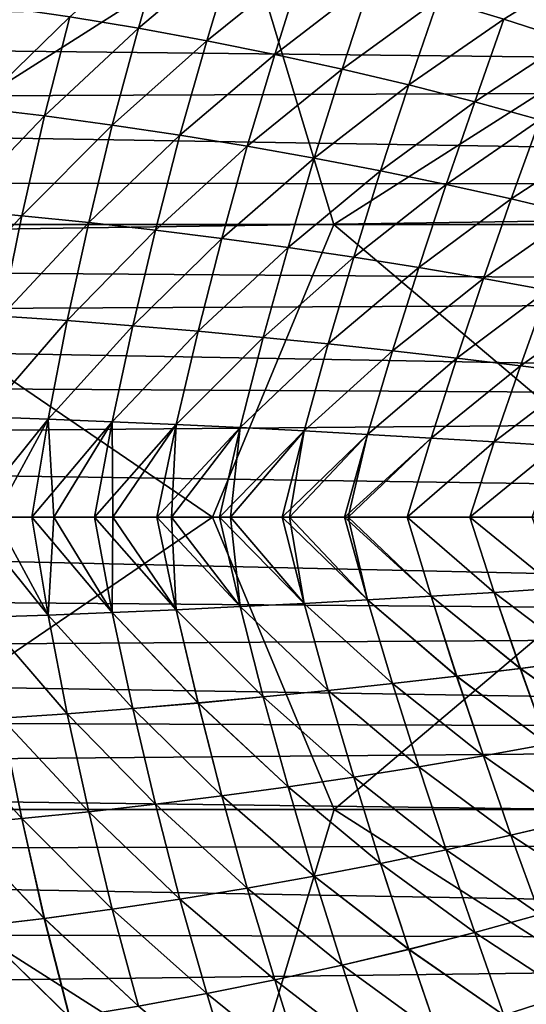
# Model space of a CAD drawing. Header units: metres. Extents: x -24 to 127, y -24 to 24.
# Tile 123 of 151: x 62.18 to 68.44, y -6.03 to 6.16. Entities that reach past the tile are written whole.
import ezdxf

# ---------------------------------------------------------------- set-up
doc = ezdxf.new("R2010")
doc.units = ezdxf.units.M
doc.layers.add('solid_12_381_051_XXX', color=7, linetype='CONTINUOUS')

msp = doc.modelspace()

# ---------------------------------------------------------------- linework, layer by layer
at = {"layer": 'solid_12_381_051_XXX'}
for points in [[(59.253815, 3.619829, 116.529961), (64.962837, 7.255803, 116.377068), (58.163479, 7.255854, 116.419991)], [(59.253815, 3.619829, 116.529961), (66.061768, 3.619801, 116.492737), (64.962837, 7.255803, 116.377068)], [(62.794643, 6.191848, 145.764099), (63.644958, 6.051529, 145.738327), (63.989063, 7.245927, 145.702835)], [(63.989094, 7.245915, 141.469482), (63.644985, 6.05152, 141.43399), (62.79467, 6.191839, 141.408218)], [(63.644958, 6.051529, 145.738327), (64.840881, 7.061813, 145.677551), (63.989063, 7.245927, 145.702835)], [(63.989094, 7.245915, 141.469482), (64.840912, 7.061801, 141.494766), (63.644985, 6.05152, 141.43399)], [(66.061768, 3.619801, 116.492737), (71.753662, 7.255712, 116.327606), (64.962837, 7.255803, 116.377068)], [(66.061768, 3.619801, 116.492737), (72.857903, 3.619752, 116.442497), (71.753662, 7.255712, 116.327606)], [(99.190849, 6.554271, 97.287514), (36.185429, 6.052796, 97.147064), (35.71257, 7.005532, 97.420563)], [(63.644958, 6.051529, 145.738327), (64.490967, 5.896542, 145.71199), (64.840881, 7.061813, 145.677551)], [(64.840912, 7.061801, 141.494766), (64.49099, 5.896533, 141.460327), (63.644985, 6.05152, 141.43399)], [(64.490967, 5.896542, 145.71199), (65.685806, 6.861034, 145.651779), (64.840881, 7.061813, 145.677551)], [(64.840912, 7.061801, 141.494766), (65.685837, 6.861022, 141.520538), (64.49099, 5.896533, 141.460327)], [(64.490967, 5.896542, 145.71199), (65.331268, 5.727373, 145.685135), (65.685806, 6.861034, 145.651779)], [(65.685837, 6.861022, 141.520538), (65.331291, 5.727364, 141.487183), (64.49099, 5.896533, 141.460327)], [(65.331268, 5.727373, 145.685135), (66.522278, 6.644155, 145.62558), (65.685806, 6.861034, 145.651779)], [(65.685837, 6.861022, 141.520538), (66.522308, 6.644143, 141.546738), (65.331291, 5.727364, 141.487183)], [(68.163628, 6.164357, 145.572144), (68.965385, 5.902567, 145.545013), (69.336136, 6.887405, 145.512939)], [(69.336159, 6.887391, 141.659378), (68.965401, 5.902555, 141.627304), (68.163651, 6.164345, 141.600174)], [(65.331268, 5.727373, 145.685135), (66.164459, 5.544509, 145.657822), (66.522278, 6.644155, 145.62558)], [(66.522308, 6.644143, 141.546738), (66.164482, 5.5445, 141.514496), (65.331291, 5.727364, 141.487183)], [(66.164459, 5.544509, 145.657822), (67.34874, 6.411741, 145.599014), (66.522278, 6.644155, 145.62558)], [(66.522308, 6.644143, 141.546738), (67.348763, 6.411729, 141.573303), (66.164482, 5.5445, 141.514496)], [(98.588036, 5.368226, 96.979462), (36.185429, 6.052796, 97.147064), (99.190849, 6.554271, 97.287514)], [(66.164459, 5.544509, 145.657822), (66.989143, 5.348438, 145.630112), (67.34874, 6.411741, 145.599014)], [(67.348763, 6.411729, 141.573303), (66.989166, 5.348429, 141.542206), (66.164482, 5.5445, 141.514496)], [(66.989143, 5.348438, 145.630112), (68.163628, 6.164357, 145.572144), (67.34874, 6.411741, 145.599014)], [(67.348763, 6.411729, 141.573303), (68.163651, 6.164345, 141.600174), (66.989166, 5.348429, 141.542206)], [(61.63924, 5.065737, 145.820892), (62.794643, 6.191848, 145.764099), (61.941418, 6.317014, 145.78923)], [(61.941444, 6.317005, 141.383087), (62.79467, 6.191839, 141.408218), (61.639271, 5.06573, 141.351425)], [(61.63924, 5.065737, 145.820892), (62.481434, 4.965148, 145.795105), (62.794643, 6.191848, 145.764099)], [(62.79467, 6.191839, 141.408218), (62.481461, 4.96514, 141.377213), (61.639271, 5.06573, 141.351425)], [(62.481434, 4.965148, 145.795105), (63.644958, 6.051529, 145.738327), (62.794643, 6.191848, 145.764099)], [(62.79467, 6.191839, 141.408218), (63.644985, 6.05152, 141.43399), (62.481461, 4.96514, 141.377213)], [(66.989143, 5.348438, 145.630112), (67.803925, 5.139647, 145.602051), (68.163628, 6.164357, 145.572144)], [(68.163651, 6.164345, 141.600174), (67.803947, 5.139637, 141.570267), (66.989166, 5.348429, 141.542206)], [(67.803925, 5.139647, 145.602051), (68.965385, 5.902567, 145.545013), (68.163628, 6.164357, 145.572144)], [(68.163651, 6.164345, 141.600174), (68.965401, 5.902555, 141.627304), (67.803947, 5.139637, 141.570267)], [(98.588036, 5.368226, 96.979462), (36.576641, 5.111084, 96.922775), (36.185429, 6.052796, 97.147064)], [(62.481434, 4.965148, 145.795105), (63.321503, 4.852202, 145.768677), (63.644958, 6.051529, 145.738327)], [(63.644985, 6.05152, 141.43399), (63.321529, 4.852195, 141.403641), (62.481461, 4.96514, 141.377213)], [(63.321503, 4.852202, 145.768677), (64.490967, 5.896542, 145.71199), (63.644958, 6.051529, 145.738327)], [(63.644985, 6.05152, 141.43399), (64.49099, 5.896533, 141.460327), (63.321529, 4.852195, 141.403641)], [(63.321503, 4.852202, 145.768677), (64.158249, 4.727299, 145.741653), (64.490967, 5.896542, 145.71199)], [(64.49099, 5.896533, 141.460327), (64.158272, 4.727292, 141.430664), (63.321529, 4.852195, 141.403641)], [(64.158249, 4.727299, 145.741653), (65.331268, 5.727373, 145.685135), (64.490967, 5.896542, 145.71199)], [(64.49099, 5.896533, 141.460327), (65.331291, 5.727364, 141.487183), (64.158272, 4.727292, 141.430664)], [(67.803925, 5.139647, 145.602051), (68.607407, 4.918622, 145.573685), (68.965385, 5.902567, 145.545013)], [(68.965401, 5.902555, 141.627304), (68.607422, 4.918613, 141.598633), (67.803947, 5.139637, 141.570267)], [(64.158249, 4.727299, 145.741653), (64.990479, 4.59084, 145.714096), (65.331268, 5.727373, 145.685135)], [(65.331291, 5.727364, 141.487183), (64.990501, 4.590833, 141.458221), (64.158272, 4.727292, 141.430664)], [(64.990479, 4.59084, 145.714096), (66.164459, 5.544509, 145.657822), (65.331268, 5.727373, 145.685135)], [(65.331291, 5.727364, 141.487183), (66.164482, 5.5445, 141.514496), (64.990501, 4.590833, 141.458221)], [(64.990479, 4.59084, 145.714096), (65.817001, 4.443227, 145.68605), (66.164459, 5.544509, 145.657822)], [(66.164482, 5.5445, 141.514496), (65.817024, 4.44322, 141.486267), (64.990501, 4.590833, 141.458221)], [(65.817001, 4.443227, 145.68605), (66.989143, 5.348438, 145.630112), (66.164459, 5.544509, 145.657822)], [(66.164482, 5.5445, 141.514496), (66.989166, 5.348429, 141.542206), (65.817024, 4.44322, 141.486267)], [(98.102058, 4.094952, 96.729218), (36.576641, 5.111084, 96.922775), (98.588036, 5.368226, 96.979462)], [(65.817001, 4.443227, 145.68605), (66.63662, 4.284862, 145.657562), (66.989143, 5.348438, 145.630112)], [(66.989166, 5.348429, 141.542206), (66.636642, 4.284854, 141.514755), (65.817024, 4.44322, 141.486267)], [(66.63662, 4.284862, 145.657562), (67.803925, 5.139647, 145.602051), (66.989143, 5.348438, 145.630112)], [(66.989166, 5.348429, 141.542206), (67.803947, 5.139637, 141.570267), (66.636642, 4.284854, 141.514755)], [(66.63662, 4.284862, 145.657562), (67.448143, 4.116145, 145.628677), (67.803925, 5.139647, 145.602051)], [(67.803947, 5.139637, 141.570267), (67.448158, 4.116138, 141.54364), (66.636642, 4.284854, 141.514755)], [(67.448143, 4.116145, 145.628677), (68.607407, 4.918622, 145.573685), (67.803925, 5.139647, 145.602051)], [(67.803947, 5.139637, 141.570267), (68.607422, 4.918613, 141.598633), (67.448158, 4.116138, 141.54364)], [(98.102058, 4.094952, 96.729218), (36.897484, 4.158174, 96.738762), (36.576641, 5.111084, 96.922775)], [(61.373398, 3.806599, 145.846451), (62.481434, 4.965148, 145.795105), (61.63924, 5.065737, 145.820892)], [(61.639271, 5.06573, 141.351425), (62.481461, 4.96514, 141.377213), (61.373428, 3.806594, 141.325867)], [(61.373398, 3.806599, 145.846451), (62.202286, 3.730843, 145.820328), (62.481434, 4.965148, 145.795105)], [(62.481461, 4.96514, 141.377213), (62.202316, 3.730838, 141.35199), (61.373428, 3.806594, 141.325867)], [(62.202286, 3.730843, 145.820328), (63.321503, 4.852202, 145.768677), (62.481434, 4.965148, 145.795105)], [(62.481461, 4.96514, 141.377213), (63.321529, 4.852195, 141.403641), (62.202316, 3.730838, 141.35199)], [(67.448143, 4.116145, 145.628677), (68.250366, 3.937479, 145.599457), (68.607407, 4.918622, 145.573685)], [(68.607422, 4.918613, 141.598633), (68.250381, 3.937472, 141.572861), (67.448158, 4.116138, 141.54364)], [(68.250366, 3.937479, 145.599457), (69.398186, 4.685856, 145.545105), (68.607407, 4.918622, 145.573685)], [(68.607422, 4.918613, 141.598633), (69.398201, 4.685847, 141.627213), (68.250381, 3.937472, 141.572861)], [(62.202286, 3.730843, 145.820328), (63.029732, 3.645647, 145.793579), (63.321503, 4.852202, 145.768677)], [(63.321529, 4.852195, 141.403641), (63.029758, 3.645641, 141.378738), (62.202316, 3.730838, 141.35199)], [(63.029732, 3.645647, 145.793579), (64.158249, 4.727299, 145.741653), (63.321503, 4.852202, 145.768677)], [(63.321529, 4.852195, 141.403641), (64.158272, 4.727292, 141.430664), (63.029758, 3.645641, 141.378738)], [(63.029732, 3.645647, 145.793579), (63.854778, 3.55132, 145.766205), (64.158249, 4.727299, 145.741653)], [(64.158272, 4.727292, 141.430664), (63.854805, 3.551314, 141.406113), (63.029758, 3.645641, 141.378738)], [(63.854778, 3.55132, 145.766205), (64.990479, 4.59084, 145.714096), (64.158249, 4.727299, 145.741653)], [(64.158272, 4.727292, 141.430664), (64.990501, 4.590833, 141.458221), (63.854805, 3.551314, 141.406113)], [(68.250366, 3.937479, 145.599457), (69.042107, 3.74927, 145.569946), (69.398186, 4.685856, 145.545105)], [(69.398201, 4.685847, 141.627213), (69.042122, 3.749263, 141.602371), (68.250381, 3.937472, 141.572861)], [(63.854778, 3.55132, 145.766205), (64.676476, 3.448171, 145.738281), (64.990479, 4.59084, 145.714096)], [(64.990501, 4.590833, 141.458221), (64.676498, 3.448165, 141.434036), (63.854805, 3.551314, 141.406113)], [(64.676476, 3.448171, 145.738281), (65.817001, 4.443227, 145.68605), (64.990479, 4.59084, 145.714096)], [(64.990501, 4.590833, 141.458221), (65.817024, 4.44322, 141.486267), (64.676498, 3.448165, 141.434036)], [(64.676476, 3.448171, 145.738281), (65.493866, 3.336511, 145.709854), (65.817001, 4.443227, 145.68605)], [(65.817024, 4.44322, 141.486267), (65.493889, 3.336505, 141.462463), (64.676498, 3.448165, 141.434036)], [(65.493866, 3.336511, 145.709854), (66.63662, 4.284862, 145.657562), (65.817001, 4.443227, 145.68605)], [(65.817024, 4.44322, 141.486267), (66.636642, 4.284854, 141.514755), (65.493889, 3.336505, 141.462463)], [(65.493866, 3.336511, 145.709854), (66.306, 3.21665, 145.680923), (66.63662, 4.284862, 145.657562)], [(66.636642, 4.284854, 141.514755), (66.306023, 3.216645, 141.491394), (65.493889, 3.336505, 141.462463)], [(66.306, 3.21665, 145.680923), (67.448143, 4.116145, 145.628677), (66.63662, 4.284862, 145.657562)], [(66.636642, 4.284854, 141.514755), (67.448158, 4.116138, 141.54364), (66.306023, 3.216645, 141.491394)], [(98.102058, 4.094952, 96.729218), (37.147911, 3.200488, 96.595108), (36.897484, 4.158174, 96.738762)], [(97.747482, 2.75414, 96.541496), (37.147911, 3.200488, 96.595108), (98.102058, 4.094952, 96.729218)], [(66.306, 3.21665, 145.680923), (67.111923, 3.088898, 145.651566), (67.448143, 4.116145, 145.628677)], [(67.448158, 4.116138, 141.54364), (67.111938, 3.088892, 141.520752), (66.306023, 3.216645, 141.491394)], [(67.111923, 3.088898, 145.651566), (68.250366, 3.937479, 145.599457), (67.448143, 4.116145, 145.628677)], [(67.448158, 4.116138, 141.54364), (68.250381, 3.937472, 141.572861), (67.111938, 3.088892, 141.520752)], [(67.111923, 3.088898, 145.651566), (67.910675, 2.953565, 145.621811), (68.250366, 3.937479, 145.599457)], [(68.250381, 3.937472, 141.572861), (67.910698, 2.953559, 141.550507), (67.111938, 3.088892, 141.520752)], [(67.910675, 2.953565, 145.621811), (69.042107, 3.74927, 145.569946), (68.250366, 3.937479, 145.599457)], [(68.250381, 3.937472, 141.572861), (69.042122, 3.749263, 141.602371), (67.910698, 2.953559, 141.550507)], [(61.138992, 2.539876, 145.866104), (62.202286, 3.730843, 145.820328), (61.373398, 3.806599, 145.846451)], [(61.373428, 3.806594, 141.325867), (62.202316, 3.730838, 141.35199), (61.139023, 2.539872, 141.306213)], [(61.138992, 2.539876, 145.866104), (61.951687, 2.489294, 145.839996), (62.202286, 3.730843, 145.820328)], [(62.202316, 3.730838, 141.35199), (61.951714, 2.48929, 141.332321), (61.139023, 2.539872, 141.306213)], [(61.951687, 2.489294, 145.839996), (63.029732, 3.645647, 145.793579), (62.202286, 3.730843, 145.820328)], [(62.202316, 3.730838, 141.35199), (63.029758, 3.645641, 141.378738), (61.951714, 2.48929, 141.332321)], [(67.910675, 2.953565, 145.621811), (68.701324, 2.810966, 145.59169), (69.042107, 3.74927, 145.569946)], [(69.042122, 3.749263, 141.602371), (68.701347, 2.81096, 141.580627), (67.910698, 2.953559, 141.550507)], [(59.253815, 3.619829, 116.529961), (58.842133, 0.000006, 116.56797), (64.560753, 0.000006, 116.543839)], [(59.253815, 3.619829, 116.529961), (64.560753, 0.000006, 116.543839), (66.061768, 3.619801, 116.492737)], [(61.951687, 2.489294, 145.839996), (62.763519, 2.432319, 145.813263), (63.029732, 3.645647, 145.793579)], [(63.029758, 3.645641, 141.378738), (62.763542, 2.432315, 141.359055), (61.951714, 2.48929, 141.332321)], [(62.763519, 2.432319, 145.813263), (63.854778, 3.55132, 145.766205), (63.029732, 3.645647, 145.793579)], [(62.763519, 2.432319, 145.813263), (63.573818, 2.369162, 145.785919), (63.854778, 3.55132, 145.766205)], [(63.029758, 3.645641, 141.378738), (63.854805, 3.551314, 141.406113), (62.763542, 2.432315, 141.359055)], [(63.854805, 3.551314, 141.406113), (63.573841, 2.369158, 141.386398), (62.763542, 2.432315, 141.359055)], [(63.573818, 2.369162, 145.785919), (64.676476, 3.448171, 145.738281), (63.854778, 3.55132, 145.766205)], [(63.854805, 3.551314, 141.406113), (64.676498, 3.448165, 141.434036), (63.573841, 2.369158, 141.386398)], [(66.061768, 3.619801, 116.492737), (64.560753, 0.000006, 116.543839), (70.342453, 0.000006, 116.504791)], [(66.061768, 3.619801, 116.492737), (70.342453, 0.000006, 116.504791), (72.857903, 3.619752, 116.442497)], [(63.573818, 2.369162, 145.785919), (64.381912, 2.300035, 145.757996), (64.676476, 3.448171, 145.738281)], [(64.676498, 3.448165, 141.434036), (64.381935, 2.300031, 141.414322), (63.573841, 2.369158, 141.386398)], [(64.381912, 2.300035, 145.757996), (65.493866, 3.336511, 145.709854), (64.676476, 3.448171, 145.738281)], [(64.676498, 3.448165, 141.434036), (65.493889, 3.336505, 141.462463), (64.381935, 2.300031, 141.414322)], [(64.381912, 2.300035, 145.757996), (65.187126, 2.225149, 145.729523), (65.493866, 3.336511, 145.709854)], [(65.493889, 3.336505, 141.462463), (65.187149, 2.225145, 141.442795), (64.381935, 2.300031, 141.414322)], [(65.187126, 2.225149, 145.729523), (66.306, 3.21665, 145.680923), (65.493866, 3.336511, 145.709854)], [(65.493889, 3.336505, 141.462463), (66.306023, 3.216645, 141.491394), (65.187149, 2.225145, 141.442795)], [(97.747482, 2.75414, 96.541496), (37.293068, 2.465663, 96.511459), (37.147911, 3.200488, 96.595108)], [(65.187126, 2.225149, 145.729523), (65.9888, 2.144717, 145.700546), (66.306, 3.21665, 145.680923)], [(66.306023, 3.216645, 141.491394), (65.988815, 2.144713, 141.471771), (65.187149, 2.225145, 141.442795)], [(65.9888, 2.144717, 145.700546), (67.111923, 3.088898, 145.651566), (66.306, 3.21665, 145.680923)], [(66.306023, 3.216645, 141.491394), (67.111938, 3.088892, 141.520752), (65.988815, 2.144713, 141.471771)], [(65.9888, 2.144717, 145.700546), (66.786247, 2.05895, 145.671066), (67.111923, 3.088898, 145.651566)], [(67.111938, 3.088892, 141.520752), (66.78627, 2.058947, 141.501251), (65.988815, 2.144713, 141.471771)], [(66.786247, 2.05895, 145.671066), (67.910675, 2.953565, 145.621811), (67.111923, 3.088898, 145.651566)], [(67.111938, 3.088892, 141.520752), (67.910698, 2.953559, 141.550507), (66.78627, 2.058947, 141.501251)], [(66.786247, 2.05895, 145.671066), (67.578804, 1.968061, 145.641129), (67.910675, 2.953565, 145.621811)], [(67.910698, 2.953559, 141.550507), (67.578819, 1.968058, 141.531189), (66.78627, 2.058947, 141.501251)], [(67.578804, 1.968061, 145.641129), (68.701324, 2.810966, 145.59169), (67.910675, 2.953565, 145.621811)], [(67.910698, 2.953559, 141.550507), (68.701347, 2.81096, 141.580627), (67.578819, 1.968058, 141.531189)], [(67.578804, 1.968061, 145.641129), (68.365807, 1.872267, 145.610779), (68.701324, 2.810966, 145.59169)], [(68.701347, 2.81096, 141.580627), (68.365822, 1.872263, 141.561539), (67.578819, 1.968058, 141.531189)], [(68.365807, 1.872267, 145.610779), (69.483185, 2.661573, 145.561264), (68.701324, 2.810966, 145.59169)], [(68.701347, 2.81096, 141.580627), (69.4832, 2.661567, 141.611053), (68.365822, 1.872263, 141.561539)], [(97.534081, 1.384655, 96.429512), (37.293068, 2.465663, 96.511459), (97.747482, 2.75414, 96.541496)], [(68.365807, 1.872267, 145.610779), (69.146774, 1.7719, 145.580002), (69.483185, 2.661573, 145.561264)], [(69.4832, 2.661567, 141.611053), (69.14679, 1.771896, 141.592316), (68.365822, 1.872263, 141.561539)], [(97.534081, 1.384655, 96.429512), (37.39967, 1.722445, 96.449654), (37.293068, 2.465663, 96.511459)], [(61.734005, 1.239834, 145.853973), (62.763519, 2.432319, 145.813263), (61.951687, 2.489294, 145.839996)], [(61.951714, 2.48929, 141.332321), (62.763542, 2.432315, 141.359055), (61.734032, 1.239832, 141.318344)], [(61.734005, 1.239834, 145.853973), (62.527695, 1.211399, 145.827591), (62.763519, 2.432319, 145.813263)], [(62.763542, 2.432315, 141.359055), (62.527721, 1.211397, 141.344727), (61.734032, 1.239832, 141.318344)], [(62.527695, 1.211399, 145.827591), (63.573818, 2.369162, 145.785919), (62.763519, 2.432319, 145.813263)], [(62.527695, 1.211399, 145.827591), (63.320652, 1.179841, 145.800613), (63.573818, 2.369162, 145.785919)], [(62.763542, 2.432315, 141.359055), (63.573841, 2.369158, 141.386398), (62.527721, 1.211397, 141.344727)], [(63.573841, 2.369158, 141.386398), (63.320675, 1.179839, 141.371704), (62.527721, 1.211397, 141.344727)], [(63.320652, 1.179841, 145.800613), (64.381912, 2.300035, 145.757996), (63.573818, 2.369162, 145.785919)], [(63.573841, 2.369158, 141.386398), (64.381935, 2.300031, 141.414322), (63.320675, 1.179839, 141.371704)], [(63.320652, 1.179841, 145.800613), (64.112518, 1.145269, 145.773041), (64.381912, 2.300035, 145.757996)], [(64.381935, 2.300031, 141.414322), (64.112541, 1.145267, 141.399277), (63.320675, 1.179839, 141.371704)], [(64.112518, 1.145269, 145.773041), (65.187126, 2.225149, 145.729523), (64.381912, 2.300035, 145.757996)], [(64.112518, 1.145269, 145.773041), (64.902939, 1.107789, 145.744904), (65.187126, 2.225149, 145.729523)], [(64.381935, 2.300031, 141.414322), (65.187149, 2.225145, 141.442795), (64.112541, 1.145267, 141.399277)], [(65.187149, 2.225145, 141.442795), (64.902962, 1.107787, 141.427414), (64.112541, 1.145267, 141.399277)], [(64.902939, 1.107789, 145.744904), (65.9888, 2.144717, 145.700546), (65.187126, 2.225149, 145.729523)], [(65.187149, 2.225145, 141.442795), (65.988815, 2.144713, 141.471771), (64.902962, 1.107787, 141.427414)], [(64.902939, 1.107789, 145.744904), (65.691566, 1.067511, 145.716202), (65.9888, 2.144717, 145.700546)], [(65.988815, 2.144713, 141.471771), (65.691589, 1.067509, 141.456116), (64.902962, 1.107787, 141.427414)], [(65.691566, 1.067511, 145.716202), (66.786247, 2.05895, 145.671066), (65.9888, 2.144717, 145.700546)], [(65.988815, 2.144713, 141.471771), (66.78627, 2.058947, 141.501251), (65.691589, 1.067509, 141.456116)], [(65.691566, 1.067511, 145.716202), (66.47805, 1.024542, 145.686966), (66.786247, 2.05895, 145.671066)], [(66.78627, 2.058947, 141.501251), (66.478073, 1.02454, 141.485352), (65.691589, 1.067509, 141.456116)], [(66.47805, 1.024542, 145.686966), (67.578804, 1.968061, 145.641129), (66.786247, 2.05895, 145.671066)], [(66.47805, 1.024542, 145.686966), (67.262032, 0.978991, 145.657196), (67.578804, 1.968061, 145.641129)], [(66.78627, 2.058947, 141.501251), (67.578819, 1.968058, 141.531189), (66.478073, 1.02454, 141.485352)], [(67.578819, 1.968058, 141.531189), (67.262054, 0.978989, 141.515121), (66.478073, 1.02454, 141.485352)], [(67.262032, 0.978991, 145.657196), (68.365807, 1.872267, 145.610779), (67.578804, 1.968061, 145.641129)], [(67.578819, 1.968058, 141.531189), (68.365822, 1.872263, 141.561539), (67.262054, 0.978989, 141.515121)], [(67.262032, 0.978991, 145.657196), (68.043167, 0.930968, 145.626923), (68.365807, 1.872267, 145.610779)], [(68.365822, 1.872263, 141.561539), (68.043182, 0.930966, 141.545395), (67.262054, 0.978989, 141.515121)], [(68.043167, 0.930968, 145.626923), (69.146774, 1.7719, 145.580002), (68.365807, 1.872267, 145.610779)], [(68.365822, 1.872263, 141.561539), (69.14679, 1.771896, 141.592316), (68.043182, 0.930966, 141.545395)], [(97.534081, 1.384655, 96.429512), (37.474953, 0.863535, 96.405891), (37.39967, 1.722445, 96.449654)], [(68.043167, 0.930968, 145.626923), (68.821213, 0.880648, 145.596146), (69.146774, 1.7719, 145.580002)], [(69.14679, 1.771896, 141.592316), (68.821228, 0.880646, 141.576172), (68.043182, 0.930966, 141.545395)], [(97.534081, 1.384655, 96.429512), (97.463043, 0, 96.391296), (37.474953, 0.863535, 96.405891)], [(61.734005, 1.239834, 145.853973), (61.552547, 0.000003, 145.862152), (62.527695, 1.211399, 145.827591)], [(61.734032, 1.239832, 141.318344), (62.527721, 1.211397, 141.344727), (61.871006, 0.000003, 141.320663)], [(62.527695, 1.211399, 145.827591), (61.552547, 0.000003, 145.862152), (62.325974, 0.000003, 145.836472)], [(62.527721, 1.211397, 141.344727), (62.598942, 0.000003, 141.345047), (61.871006, 0.000003, 141.320663)], [(62.527695, 1.211399, 145.827591), (62.325974, 0.000003, 145.836472), (63.320652, 1.179841, 145.800613)], [(63.320652, 1.179841, 145.800613), (62.325974, 0.000003, 145.836472), (63.099384, 0.000003, 145.810181)], [(62.527721, 1.211397, 141.344727), (63.320675, 1.179839, 141.371704), (62.598942, 0.000003, 141.345047)], [(63.320675, 1.179839, 141.371704), (63.326855, 0.000003, 141.36998), (62.598942, 0.000003, 141.345047)], [(63.320652, 1.179841, 145.800613), (63.099384, 0.000003, 145.810181), (64.112518, 1.145269, 145.773041)], [(64.112518, 1.145269, 145.773041), (63.099384, 0.000003, 145.810181), (63.872772, 0.000003, 145.78331)], [(63.320675, 1.179839, 141.371704), (64.112541, 1.145267, 141.399277), (63.326855, 0.000003, 141.36998)], [(64.112541, 1.145267, 141.399277), (64.054749, 0.000003, 141.395416), (63.326855, 0.000003, 141.36998)], [(64.112518, 1.145269, 145.773041), (63.872772, 0.000003, 145.78331), (64.902939, 1.107789, 145.744904)], [(64.902939, 1.107789, 145.744904), (63.872772, 0.000003, 145.78331), (64.646141, 0.000002, 145.755829)], [(64.112541, 1.145267, 141.399277), (64.902962, 1.107787, 141.427414), (64.054749, 0.000003, 141.395416)], [(64.902962, 1.107787, 141.427414), (64.782623, 0.000002, 141.421402), (64.054749, 0.000003, 141.395416)], [(64.902939, 1.107789, 145.744904), (64.646141, 0.000002, 145.755829), (65.691566, 1.067511, 145.716202)], [(64.902962, 1.107787, 141.427414), (65.691589, 1.067509, 141.456116), (64.782623, 0.000002, 141.421402)], [(65.691566, 1.067511, 145.716202), (64.646141, 0.000002, 145.755829), (65.419495, 0.000002, 145.727753)], [(65.691589, 1.067509, 141.456116), (65.510483, 0.000002, 141.447906), (64.782623, 0.000002, 141.421402)], [(65.691566, 1.067511, 145.716202), (65.419495, 0.000002, 145.727753), (66.47805, 1.024542, 145.686966)], [(66.47805, 1.024542, 145.686966), (65.419495, 0.000002, 145.727753), (66.192818, 0.000002, 145.699066)], [(65.691589, 1.067509, 141.456116), (66.478073, 1.02454, 141.485352), (65.510483, 0.000002, 141.447906)], [(66.478073, 1.02454, 141.485352), (66.238319, 0.000002, 141.474945), (65.510483, 0.000002, 141.447906)], [(66.47805, 1.024542, 145.686966), (66.192818, 0.000002, 145.699066), (67.262032, 0.978991, 145.657196)], [(67.262032, 0.978991, 145.657196), (66.192818, 0.000002, 145.699066), (66.966125, 0.000002, 145.6698)], [(66.478073, 1.02454, 141.485352), (67.262054, 0.978989, 141.515121), (66.238319, 0.000002, 141.474945)], [(67.262054, 0.978989, 141.515121), (66.966133, 0.000002, 141.502518), (66.238319, 0.000002, 141.474945)], [(67.262032, 0.978991, 145.657196), (66.966125, 0.000002, 145.6698), (68.043167, 0.930968, 145.626923)], [(67.262054, 0.978989, 141.515121), (68.043182, 0.930966, 141.545395), (66.966133, 0.000002, 141.502518)], [(97.463043, 0, 96.391296), (37.499977, -0.000001, 96.391296), (37.474953, 0.863535, 96.405891)], [(68.043167, 0.930968, 145.626923), (66.966125, 0.000002, 145.6698), (67.739403, 0.000002, 145.639923)], [(68.043182, 0.930966, 141.545395), (67.73941, 0.000002, 141.532394), (66.966133, 0.000002, 141.502518)], [(68.043167, 0.930968, 145.626923), (67.739403, 0.000002, 145.639923), (68.821213, 0.880648, 145.596146)], [(68.821213, 0.880648, 145.596146), (67.739403, 0.000002, 145.639923), (68.512665, 0.000002, 145.609451)], [(68.043182, 0.930966, 141.545395), (68.821228, 0.880646, 141.576172), (67.73941, 0.000002, 141.532394)], [(68.821228, 0.880646, 141.576172), (68.512672, 0.000002, 141.562866), (67.73941, 0.000002, 141.532394)], [(59.254837, -3.61983, 116.529953), (64.560753, 0.000006, 116.543839), (58.842133, 0.000006, 116.56797)], [(59.254837, -3.61983, 116.529953), (66.062691, -3.619802, 116.492737), (64.560753, 0.000006, 116.543839)], [(62.527512, -1.211401, 145.827606), (62.325974, 0.000003, 145.836472), (61.552547, 0.000003, 145.862152)], [(61.733841, -1.239834, 145.853973), (62.527512, -1.211401, 145.827606), (61.552547, 0.000003, 145.862152)], [(61.871006, 0.000003, 141.320663), (62.527626, -1.211396, 141.344727), (61.733929, -1.23983, 141.318344)], [(61.871006, 0.000003, 141.320663), (62.598942, 0.000003, 141.345047), (62.527626, -1.211396, 141.344727)], [(63.320446, -1.179845, 145.800629), (63.099384, 0.000003, 145.810181), (62.325974, 0.000003, 145.836472)], [(62.527512, -1.211401, 145.827606), (63.320446, -1.179845, 145.800629), (62.325974, 0.000003, 145.836472)], [(62.598942, 0.000003, 141.345047), (63.320591, -1.179838, 141.371704), (62.527626, -1.211396, 141.344727)], [(62.598942, 0.000003, 141.345047), (63.326855, 0.000003, 141.36998), (63.320591, -1.179838, 141.371704)], [(64.112289, -1.145275, 145.773056), (63.872772, 0.000003, 145.78331), (63.099384, 0.000003, 145.810181)], [(63.320446, -1.179845, 145.800629), (64.112289, -1.145275, 145.773056), (63.099384, 0.000003, 145.810181)], [(63.326855, 0.000003, 141.36998), (64.112465, -1.145265, 141.399261), (63.320591, -1.179838, 141.371704)], [(63.326855, 0.000003, 141.36998), (64.054749, 0.000003, 141.395416), (64.112465, -1.145265, 141.399261)], [(64.902695, -1.107797, 145.744919), (64.646141, 0.000002, 145.755829), (63.872772, 0.000003, 145.78331)], [(64.112289, -1.145275, 145.773056), (64.902695, -1.107797, 145.744919), (63.872772, 0.000003, 145.78331)], [(64.054749, 0.000003, 141.395416), (64.902901, -1.107786, 141.427414), (64.112465, -1.145265, 141.399261)], [(64.054749, 0.000003, 141.395416), (64.782623, 0.000002, 141.421402), (64.902901, -1.107786, 141.427414)], [(66.062691, -3.619802, 116.492737), (70.342453, 0.000006, 116.504791), (64.560753, 0.000006, 116.543839)], [(65.691307, -1.067521, 145.716217), (65.419495, 0.000002, 145.727753), (64.646141, 0.000002, 145.755829)], [(64.902695, -1.107797, 145.744919), (65.691307, -1.067521, 145.716217), (64.646141, 0.000002, 145.755829)], [(64.782623, 0.000002, 141.421402), (65.691544, -1.067508, 141.456116), (64.902901, -1.107786, 141.427414)], [(64.782623, 0.000002, 141.421402), (65.510483, 0.000002, 141.447906), (65.691544, -1.067508, 141.456116)], [(66.477768, -1.024554, 145.686981), (66.192818, 0.000002, 145.699066), (65.419495, 0.000002, 145.727753)], [(65.691307, -1.067521, 145.716217), (66.477768, -1.024554, 145.686981), (65.419495, 0.000002, 145.727753)], [(65.510483, 0.000002, 141.447906), (66.478035, -1.024538, 141.485352), (65.691544, -1.067508, 141.456116)], [(65.510483, 0.000002, 141.447906), (66.238319, 0.000002, 141.474945), (66.478035, -1.024538, 141.485352)], [(66.062691, -3.619802, 116.492737), (72.858719, -3.619752, 116.44249), (70.342453, 0.000006, 116.504791)], [(67.261726, -0.979005, 145.657211), (66.966125, 0.000002, 145.6698), (66.192818, 0.000002, 145.699066)], [(66.477768, -1.024554, 145.686981), (67.261726, -0.979005, 145.657211), (66.192818, 0.000002, 145.699066)], [(66.238319, 0.000002, 141.474945), (67.262024, -0.978986, 141.515121), (66.478035, -1.024538, 141.485352)], [(66.238319, 0.000002, 141.474945), (66.966133, 0.000002, 141.502518), (67.262024, -0.978986, 141.515121)], [(68.042847, -0.930984, 145.626923), (67.739403, 0.000002, 145.639923), (66.966125, 0.000002, 145.6698)], [(67.261726, -0.979005, 145.657211), (68.042847, -0.930984, 145.626923), (66.966125, 0.000002, 145.6698)], [(66.966133, 0.000002, 141.502518), (68.043167, -0.930963, 141.545395), (67.262024, -0.978986, 141.515121)], [(66.966133, 0.000002, 141.502518), (67.73941, 0.000002, 141.532394), (68.043167, -0.930963, 141.545395)], [(68.820869, -0.880667, 145.596161), (68.512665, 0.000002, 145.609451), (67.739403, 0.000002, 145.639923)], [(68.042847, -0.930984, 145.626923), (68.820869, -0.880667, 145.596161), (67.739403, 0.000002, 145.639923)], [(67.73941, 0.000002, 141.532394), (68.82122, -0.880643, 141.576172), (68.043167, -0.930963, 141.545395)], [(67.73941, 0.000002, 141.532394), (68.512672, 0.000002, 141.562866), (68.82122, -0.880643, 141.576172)], [(97.530144, -1.34535, 96.427193), (37.474953, -0.863557, 96.405891), (37.499977, -0.000001, 96.391296)], [(97.530144, -1.34535, 96.427193), (37.499977, -0.000001, 96.391296), (97.463043, 0, 96.391296)], [(97.530144, -1.34535, 96.427193), (37.399601, -1.722442, 96.449654), (37.474953, -0.863557, 96.405891)], [(68.365143, -1.872347, 145.610794), (68.042847, -0.930984, 145.626923), (67.261726, -0.979005, 145.657211)], [(67.262024, -0.978986, 141.515121), (68.043167, -0.930963, 141.545395), (68.365883, -1.872252, 141.561554)], [(69.14608, -1.771988, 145.580032), (68.820869, -0.880667, 145.596161), (68.042847, -0.930984, 145.626923)], [(68.365143, -1.872347, 145.610794), (69.14608, -1.771988, 145.580032), (68.042847, -0.930984, 145.626923)], [(68.043167, -0.930963, 141.545395), (68.82122, -0.880643, 141.576172), (69.146866, -1.771883, 141.592316)], [(68.043167, -0.930963, 141.545395), (69.146866, -1.771883, 141.592316), (68.365883, -1.872252, 141.561554)], [(65.988243, -2.144771, 145.700562), (65.691307, -1.067521, 145.716217), (64.902695, -1.107797, 145.744919)], [(64.902901, -1.107786, 141.427414), (65.691544, -1.067508, 141.456116), (65.988838, -2.144707, 141.471771)], [(66.78566, -2.059012, 145.671097), (66.477768, -1.024554, 145.686981), (65.691307, -1.067521, 145.716217)], [(65.988243, -2.144771, 145.700562), (66.78566, -2.059012, 145.671097), (65.691307, -1.067521, 145.716217)], [(65.691544, -1.067508, 141.456116), (66.478035, -1.024538, 141.485352), (66.786301, -2.058939, 141.501251)], [(65.691544, -1.067508, 141.456116), (66.786301, -2.058939, 141.501251), (65.988838, -2.144707, 141.471771)], [(67.578178, -1.968132, 145.641159), (67.261726, -0.979005, 145.657211), (66.477768, -1.024554, 145.686981)], [(66.78566, -2.059012, 145.671097), (67.578178, -1.968132, 145.641159), (66.477768, -1.024554, 145.686981)], [(66.478035, -1.024538, 141.485352), (67.262024, -0.978986, 141.515121), (67.578873, -1.968048, 141.531189)], [(66.478035, -1.024538, 141.485352), (67.578873, -1.968048, 141.531189), (66.786301, -2.058939, 141.501251)], [(67.578178, -1.968132, 145.641159), (68.365143, -1.872347, 145.610794), (67.261726, -0.979005, 145.657211)], [(67.262024, -0.978986, 141.515121), (68.365883, -1.872252, 141.561554), (67.578873, -1.968048, 141.531189)], [(62.763123, -2.432344, 145.813278), (62.527512, -1.211401, 145.827606), (61.733841, -1.239834, 145.853973)], [(61.733929, -1.23983, 141.318344), (62.527626, -1.211396, 141.344727), (62.763496, -2.432314, 141.359055)], [(63.573383, -2.369193, 145.785934), (63.320446, -1.179845, 145.800629), (62.527512, -1.211401, 145.827606)], [(62.763123, -2.432344, 145.813278), (63.573383, -2.369193, 145.785934), (62.527512, -1.211401, 145.827606)], [(62.527626, -1.211396, 141.344727), (63.320591, -1.179838, 141.371704), (63.573811, -2.369156, 141.386398)], [(62.527626, -1.211396, 141.344727), (63.573811, -2.369156, 141.386398), (62.763496, -2.432314, 141.359055)], [(64.381439, -2.300073, 145.758011), (64.112289, -1.145275, 145.773056), (63.320446, -1.179845, 145.800629)], [(63.573383, -2.369193, 145.785934), (64.381439, -2.300073, 145.758011), (63.320446, -1.179845, 145.800629)], [(63.320591, -1.179838, 141.371704), (64.112465, -1.145265, 141.399261), (64.38192, -2.300028, 141.414322)], [(63.320591, -1.179838, 141.371704), (64.38192, -2.300028, 141.414322), (63.573811, -2.369156, 141.386398)], [(65.186615, -2.225195, 145.729553), (64.902695, -1.107797, 145.744919), (64.112289, -1.145275, 145.773056)], [(64.381439, -2.300073, 145.758011), (65.186615, -2.225195, 145.729553), (64.112289, -1.145275, 145.773056)], [(64.112465, -1.145265, 141.399261), (64.902901, -1.107786, 141.427414), (65.187149, -2.225141, 141.442795)], [(64.112465, -1.145265, 141.399261), (65.187149, -2.225141, 141.442795), (64.38192, -2.300028, 141.414322)], [(65.186615, -2.225195, 145.729553), (65.988243, -2.144771, 145.700562), (64.902695, -1.107797, 145.744919)], [(64.902901, -1.107786, 141.427414), (65.988838, -2.144707, 141.471771), (65.187149, -2.225141, 141.442795)], [(61.951332, -2.489313, 145.840012), (62.763123, -2.432344, 145.813278), (61.733841, -1.239834, 145.853973)], [(61.733929, -1.23983, 141.318344), (62.763496, -2.432314, 141.359055), (61.951649, -2.48929, 141.332321)], [(97.530144, -1.34535, 96.427193), (97.732628, -2.682199, 96.533661), (37.399601, -1.722442, 96.449654)], [(97.732628, -2.682199, 96.533661), (37.292889, -2.465645, 96.511459), (37.399601, -1.722442, 96.449654)], [(69.482857, -2.661633, 145.561279), (69.14608, -1.771988, 145.580032), (68.365143, -1.872347, 145.610794)], [(68.365883, -1.872252, 141.561554), (69.146866, -1.771883, 141.592316), (69.48291, -2.661622, 141.611038)], [(68.701019, -2.81102, 145.591705), (68.365143, -1.872347, 145.610794), (67.578178, -1.968132, 145.641159)], [(67.578873, -1.968048, 141.531189), (68.365883, -1.872252, 141.561554), (68.701057, -2.811011, 141.580612)], [(68.701019, -2.81102, 145.591705), (69.482857, -2.661633, 145.561279), (68.365143, -1.872347, 145.610794)], [(68.365883, -1.872252, 141.561554), (69.48291, -2.661622, 141.611038), (68.701057, -2.811011, 141.580612)], [(67.111649, -3.08894, 145.651581), (66.78566, -2.059012, 145.671097), (65.988243, -2.144771, 145.700562)], [(65.988838, -2.144707, 141.471771), (66.786301, -2.058939, 141.501251), (67.111656, -3.088935, 141.520737)], [(67.910385, -2.953613, 145.621826), (67.578178, -1.968132, 145.641159), (66.78566, -2.059012, 145.671097)], [(67.111649, -3.08894, 145.651581), (67.910385, -2.953613, 145.621826), (66.78566, -2.059012, 145.671097)], [(66.786301, -2.058939, 141.501251), (67.578873, -1.968048, 141.531189), (67.910408, -2.953606, 141.550491)], [(66.786301, -2.058939, 141.501251), (67.910408, -2.953606, 141.550491), (67.111656, -3.088935, 141.520737)], [(67.910385, -2.953613, 145.621826), (68.701019, -2.81102, 145.591705), (67.578178, -1.968132, 145.641159)], [(67.578873, -1.968048, 141.531189), (68.701057, -2.811011, 141.580612), (67.910408, -2.953606, 141.550491)], [(66.30574, -3.216686, 145.680939), (65.988243, -2.144771, 145.700562), (65.186615, -2.225195, 145.729553)], [(65.187149, -2.225141, 141.442795), (65.988838, -2.144707, 141.471771), (66.30574, -3.216684, 141.491379)], [(66.30574, -3.216686, 145.680939), (67.111649, -3.08894, 145.651581), (65.988243, -2.144771, 145.700562)], [(65.988838, -2.144707, 141.471771), (67.111656, -3.088935, 141.520737), (66.30574, -3.216684, 141.491379)], [(64.676254, -3.448197, 145.738297), (64.381439, -2.300073, 145.758011), (63.573383, -2.369193, 145.785934)], [(63.573811, -2.369156, 141.386398), (64.38192, -2.300028, 141.414322), (64.676224, -3.448198, 141.434021)], [(65.493629, -3.336542, 145.709854), (65.186615, -2.225195, 145.729553), (64.381439, -2.300073, 145.758011)], [(64.676254, -3.448197, 145.738297), (65.493629, -3.336542, 145.709854), (64.381439, -2.300073, 145.758011)], [(64.38192, -2.300028, 141.414322), (65.187149, -2.225141, 141.442795), (65.493607, -3.336541, 141.462463)], [(64.38192, -2.300028, 141.414322), (65.493607, -3.336541, 141.462463), (64.676224, -3.448198, 141.434021)], [(65.493629, -3.336542, 145.709854), (66.30574, -3.216686, 145.680939), (65.186615, -2.225195, 145.729553)], [(65.187149, -2.225141, 141.442795), (66.30574, -3.216684, 141.491379), (65.493607, -3.336541, 141.462463)], [(63.029552, -3.645663, 145.793579), (62.763123, -2.432344, 145.813278), (61.951332, -2.489313, 145.840012)], [(61.951649, -2.48929, 141.332321), (62.763496, -2.432314, 141.359055), (63.029491, -3.645666, 141.378738)], [(63.854576, -3.55134, 145.76622), (63.573383, -2.369193, 145.785934), (62.763123, -2.432344, 145.813278)], [(63.029552, -3.645663, 145.793579), (63.854576, -3.55134, 145.76622), (62.763123, -2.432344, 145.813278)], [(62.763496, -2.432314, 141.359055), (63.573811, -2.369156, 141.386398), (63.854534, -3.551342, 141.406097)], [(62.763496, -2.432314, 141.359055), (63.854534, -3.551342, 141.406097), (63.029491, -3.645666, 141.378738)], [(63.854576, -3.55134, 145.76622), (64.676254, -3.448197, 145.738297), (63.573383, -2.369193, 145.785934)], [(63.573811, -2.369156, 141.386398), (64.676224, -3.448198, 141.434021), (63.854534, -3.551342, 141.406097)], [(97.732628, -2.682199, 96.533661), (37.147846, -3.20048, 96.595108), (37.292889, -2.465645, 96.511459)], [(62.202126, -3.730855, 145.820343), (61.951332, -2.489313, 145.840012), (61.13868, -2.539889, 145.866104)], [(61.373257, -3.806608, 145.846451), (62.202126, -3.730855, 145.820343), (61.13868, -2.539889, 145.866104)], [(61.138943, -2.539872, 141.306213), (61.951649, -2.48929, 141.332321), (62.202057, -3.730859, 141.351974)], [(61.138943, -2.539872, 141.306213), (62.202057, -3.730859, 141.351974), (61.373173, -3.806612, 141.325851)], [(62.202126, -3.730855, 145.820343), (63.029552, -3.645663, 145.793579), (61.951332, -2.489313, 145.840012)], [(61.951649, -2.48929, 141.332321), (63.029491, -3.645666, 141.378738), (62.202057, -3.730859, 141.351974)], [(97.732628, -2.682199, 96.533661), (98.070137, -3.994108, 96.712074), (37.147846, -3.20048, 96.595108)], [(69.041428, -3.749435, 145.569977), (68.701019, -2.81102, 145.591705), (67.910385, -2.953613, 145.621826)], [(67.910408, -2.953606, 141.550491), (68.701057, -2.811011, 141.580612), (69.042015, -3.749287, 141.602356)], [(68.249718, -3.937626, 145.599487), (67.910385, -2.953613, 145.621826), (67.111649, -3.08894, 145.651581)], [(67.111656, -3.088935, 141.520737), (67.910408, -2.953606, 141.550491), (68.250267, -3.937495, 141.572845)], [(68.249718, -3.937626, 145.599487), (69.041428, -3.749435, 145.569977), (67.910385, -2.953613, 145.621826)], [(67.910408, -2.953606, 141.550491), (69.042015, -3.749287, 141.602356), (68.250267, -3.937495, 141.572845)], [(66.30574, -3.216684, 141.491379), (67.111656, -3.088935, 141.520737), (67.448036, -4.116161, 141.543625)], [(67.447525, -4.116275, 145.628708), (67.111649, -3.08894, 145.651581), (66.30574, -3.216686, 145.680939)], [(67.447525, -4.116275, 145.628708), (68.249718, -3.937626, 145.599487), (67.111649, -3.08894, 145.651581)], [(67.111656, -3.088935, 141.520737), (68.250267, -3.937495, 141.572845), (67.448036, -4.116161, 141.543625)], [(98.070137, -3.994108, 96.712074), (36.897583, -4.157905, 96.738716), (37.147846, -3.20048, 96.595108)], [(65.493607, -3.336541, 141.462463), (66.30574, -3.216684, 141.491379), (66.636513, -4.284877, 141.514755)], [(66.636047, -4.284975, 145.657578), (66.30574, -3.216686, 145.680939), (65.493629, -3.336542, 145.709854)], [(66.30574, -3.216684, 141.491379), (67.448036, -4.116161, 141.543625), (66.636513, -4.284877, 141.514755)], [(66.636047, -4.284975, 145.657578), (67.447525, -4.116275, 145.628708), (66.30574, -3.216686, 145.680939)], [(64.676224, -3.448198, 141.434021), (65.493607, -3.336541, 141.462463), (65.816887, -4.443242, 141.486267)], [(65.816467, -4.443325, 145.686066), (65.493629, -3.336542, 145.709854), (64.676254, -3.448197, 145.738297)], [(65.493607, -3.336541, 141.462463), (66.636513, -4.284877, 141.514755), (65.816887, -4.443242, 141.486267)], [(65.816467, -4.443325, 145.686066), (66.636047, -4.284975, 145.657578), (65.493629, -3.336542, 145.709854)], [(63.854534, -3.551342, 141.406097), (64.676224, -3.448198, 141.434021), (64.990364, -4.590854, 141.458221)], [(64.989983, -4.590923, 145.714111), (64.676254, -3.448197, 145.738297), (63.854576, -3.55134, 145.76622)], [(64.676224, -3.448198, 141.434021), (65.816887, -4.443242, 141.486267), (64.990364, -4.590854, 141.458221)], [(64.989983, -4.590923, 145.714111), (65.816467, -4.443325, 145.686066), (64.676254, -3.448197, 145.738297)], [(58.168335, -7.255855, 116.419968), (64.967209, -7.255804, 116.377037), (59.254837, -3.61983, 116.529953)], [(64.967209, -7.255804, 116.377037), (66.062691, -3.619802, 116.492737), (59.254837, -3.61983, 116.529953)], [(62.202057, -3.730859, 141.351974), (63.029491, -3.645666, 141.378738), (63.321369, -4.852213, 141.403641)], [(63.321083, -4.852259, 145.768677), (63.029552, -3.645663, 145.793579), (62.202126, -3.730855, 145.820343)], [(63.029491, -3.645666, 141.378738), (63.854534, -3.551342, 141.406097), (64.158127, -4.727312, 141.430664)], [(63.029491, -3.645666, 141.378738), (64.158127, -4.727312, 141.430664), (63.321369, -4.852213, 141.403641)], [(64.157791, -4.727368, 145.741669), (63.854576, -3.55134, 145.76622), (63.029552, -3.645663, 145.793579)], [(63.321083, -4.852259, 145.768677), (64.157791, -4.727368, 145.741669), (63.029552, -3.645663, 145.793579)], [(63.854534, -3.551342, 141.406097), (64.990364, -4.590854, 141.458221), (64.158127, -4.727312, 141.430664)], [(64.157791, -4.727368, 145.741669), (64.989983, -4.590923, 145.714111), (63.854576, -3.55134, 145.76622)], [(64.967209, -7.255804, 116.377037), (71.757553, -7.255713, 116.327576), (66.062691, -3.619802, 116.492737)], [(71.757553, -7.255713, 116.327576), (72.858719, -3.619752, 116.44249), (66.062691, -3.619802, 116.492737)], [(61.373173, -3.806612, 141.325851), (62.202057, -3.730859, 141.351974), (62.481297, -4.965158, 141.377213)], [(62.48106, -4.965193, 145.795105), (62.202126, -3.730855, 145.820343), (61.373257, -3.806608, 145.846451)], [(62.202057, -3.730859, 141.351974), (63.321369, -4.852213, 141.403641), (62.481297, -4.965158, 141.377213)], [(62.48106, -4.965193, 145.795105), (63.321083, -4.852259, 145.768677), (62.202126, -3.730855, 145.820343)], [(69.397133, -4.686174, 145.545135), (69.041428, -3.749435, 145.569977), (68.249718, -3.937626, 145.599487)], [(68.250267, -3.937495, 141.572845), (69.042015, -3.749287, 141.602356), (69.39827, -4.685823, 141.627213)], [(61.373173, -3.806612, 141.325851), (62.481297, -4.965158, 141.377213), (61.639099, -5.065745, 141.351425)], [(61.638908, -5.065772, 145.820908), (62.48106, -4.965193, 145.795105), (61.373257, -3.806608, 145.846451)], [(98.070137, -3.994108, 96.712074), (98.54203, -5.263302, 96.955902), (36.897583, -4.157905, 96.738716)], [(68.6064, -4.918907, 145.57373), (68.249718, -3.937626, 145.599487), (67.447525, -4.116275, 145.628708)], [(67.448036, -4.116161, 141.543625), (68.250267, -3.937495, 141.572845), (68.607475, -4.918594, 141.598633)], [(68.6064, -4.918907, 145.57373), (69.397133, -4.686174, 145.545135), (68.249718, -3.937626, 145.599487)], [(68.250267, -3.937495, 141.572845), (69.39827, -4.685823, 141.627213), (68.607475, -4.918594, 141.598633)], [(67.802971, -5.139899, 145.602081), (67.447525, -4.116275, 145.628708), (66.636047, -4.284975, 145.657578)], [(66.636513, -4.284877, 141.514755), (67.448036, -4.116161, 141.543625), (67.803986, -5.139624, 141.570282)], [(67.802971, -5.139899, 145.602081), (68.6064, -4.918907, 145.57373), (67.447525, -4.116275, 145.628708)], [(67.448036, -4.116161, 141.543625), (68.607475, -4.918594, 141.598633), (67.803986, -5.139624, 141.570282)], [(98.54203, -5.263302, 96.955902), (36.576748, -5.110821, 96.922722), (36.897583, -4.157905, 96.738716)], [(66.988243, -5.348659, 145.630142), (66.636047, -4.284975, 145.657578), (65.816467, -4.443325, 145.686066)], [(65.816887, -4.443242, 141.486267), (66.636513, -4.284877, 141.514755), (66.989189, -5.34842, 141.542206)], [(66.988243, -5.348659, 145.630142), (67.802971, -5.139899, 145.602081), (66.636047, -4.284975, 145.657578)], [(66.636513, -4.284877, 141.514755), (67.803986, -5.139624, 141.570282), (66.989189, -5.34842, 141.542206)], [(66.163612, -5.544701, 145.657852), (65.816467, -4.443325, 145.686066), (64.989983, -4.590923, 145.714111)], [(64.990364, -4.590854, 141.458221), (65.816887, -4.443242, 141.486267), (66.16449, -5.544495, 141.514496)], [(66.163612, -5.544701, 145.657852), (66.988243, -5.348659, 145.630142), (65.816467, -4.443325, 145.686066)], [(65.816887, -4.443242, 141.486267), (66.989189, -5.34842, 141.542206), (66.16449, -5.544495, 141.514496)], [(65.330475, -5.727536, 145.68515), (64.989983, -4.590923, 145.714111), (64.157791, -4.727368, 145.741669)], [(64.158127, -4.727312, 141.430664), (64.990364, -4.590854, 141.458221), (65.331276, -5.727363, 141.487183)], [(65.330475, -5.727536, 145.68515), (66.163612, -5.544701, 145.657852), (64.989983, -4.590923, 145.714111)], [(64.990364, -4.590854, 141.458221), (66.16449, -5.544495, 141.514496), (65.331276, -5.727363, 141.487183)], [(64.490242, -5.896679, 145.712006), (64.157791, -4.727368, 145.741669), (63.321083, -4.852259, 145.768677)], [(63.321369, -4.852213, 141.403641), (64.158127, -4.727312, 141.430664), (64.490967, -5.896535, 141.460327)], [(64.490242, -5.896679, 145.712006), (65.330475, -5.727536, 145.68515), (64.157791, -4.727368, 145.741669)], [(64.158127, -4.727312, 141.430664), (65.331276, -5.727363, 141.487183), (64.490967, -5.896535, 141.460327)], [(63.644299, -6.051642, 145.738342), (63.321083, -4.852259, 145.768677), (62.48106, -4.965193, 145.795105)], [(62.481297, -4.965158, 141.377213), (63.321369, -4.852213, 141.403641), (63.644939, -6.051525, 141.43399)], [(63.644299, -6.051642, 145.738342), (64.490242, -5.896679, 145.712006), (63.321083, -4.852259, 145.768677)], [(63.321369, -4.852213, 141.403641), (64.490967, -5.896535, 141.460327), (63.644939, -6.051525, 141.43399)], [(62.794048, -6.191938, 145.764114), (62.48106, -4.965193, 145.795105), (61.638908, -5.065772, 145.820908)], [(61.639099, -5.065745, 141.351425), (62.481297, -4.965158, 141.377213), (62.794609, -6.191845, 141.408218)], [(62.794048, -6.191938, 145.764114), (63.644299, -6.051642, 145.738342), (62.48106, -4.965193, 145.795105)], [(62.481297, -4.965158, 141.377213), (63.644939, -6.051525, 141.43399), (62.794609, -6.191845, 141.408218)], [(68.965279, -5.9026, 145.545029), (68.6064, -4.918907, 145.57373), (67.802971, -5.139899, 145.602081)], [(67.803986, -5.139624, 141.570282), (68.607475, -4.918594, 141.598633), (68.965088, -5.90266, 141.627289)], [(98.54203, -5.263302, 96.955902), (36.185432, -6.052797, 97.147064), (36.576748, -5.110821, 96.922722)], [(61.940887, -6.317084, 145.789246), (62.794048, -6.191938, 145.764114), (61.638908, -5.065772, 145.820908)], [(61.639099, -5.065745, 141.351425), (62.794609, -6.191845, 141.408218), (61.941364, -6.317013, 141.383087)], [(68.163536, -6.164386, 145.572144), (67.802971, -5.139899, 145.602081), (66.988243, -5.348659, 145.630142)], [(66.989189, -5.34842, 141.542206), (67.803986, -5.139624, 141.570282), (68.163338, -6.164442, 141.600174)], [(68.163536, -6.164386, 145.572144), (68.965279, -5.9026, 145.545029), (67.802971, -5.139899, 145.602081)], [(67.803986, -5.139624, 141.570282), (68.965088, -5.90266, 141.627289), (68.163338, -6.164442, 141.600174)], [(98.54203, -5.263302, 96.955902), (99.145149, -6.474632, 97.264847), (36.185432, -6.052797, 97.147064)], [(67.348656, -6.411766, 145.599014), (66.988243, -5.348659, 145.630142), (66.163612, -5.544701, 145.657852)], [(66.16449, -5.544495, 141.514496), (66.989189, -5.34842, 141.542206), (67.34845, -6.411818, 141.573303)], [(67.348656, -6.411766, 145.599014), (68.163536, -6.164386, 145.572144), (66.988243, -5.348659, 145.630142)], [(66.989189, -5.34842, 141.542206), (68.163338, -6.164442, 141.600174), (67.34845, -6.411818, 141.573303)], [(66.522202, -6.644176, 145.62558), (66.163612, -5.544701, 145.657852), (65.330475, -5.727536, 145.68515)], [(65.331276, -5.727363, 141.487183), (66.16449, -5.544495, 141.514496), (66.521996, -6.644224, 141.546738)], [(66.522202, -6.644176, 145.62558), (67.348656, -6.411766, 145.599014), (66.163612, -5.544701, 145.657852)], [(66.16449, -5.544495, 141.514496), (67.34845, -6.411818, 141.573303), (66.521996, -6.644224, 141.546738)], [(65.68573, -6.861051, 145.651779), (65.330475, -5.727536, 145.68515), (64.490242, -5.896679, 145.712006)], [(64.490967, -5.896535, 141.460327), (65.331276, -5.727363, 141.487183), (65.685532, -6.861095, 141.520538)], [(65.68573, -6.861051, 145.651779), (66.522202, -6.644176, 145.62558), (65.330475, -5.727536, 145.68515)], [(65.331276, -5.727363, 141.487183), (66.521996, -6.644224, 141.546738), (65.685532, -6.861095, 141.520538)], [(64.840813, -7.061826, 145.677551), (64.490242, -5.896679, 145.712006), (63.644299, -6.051642, 145.738342)], [(63.644939, -6.051525, 141.43399), (64.490967, -5.896535, 141.460327), (64.840607, -7.061866, 141.494766)], [(64.840813, -7.061826, 145.677551), (65.68573, -6.861051, 145.651779), (64.490242, -5.896679, 145.712006)], [(64.490967, -5.896535, 141.460327), (65.685532, -6.861095, 141.520538), (64.840607, -7.061866, 141.494766)], [(68.163338, -6.164442, 141.600174), (68.965088, -5.90266, 141.627289), (69.335587, -6.887614, 141.659363)], [(69.336769, -6.887157, 145.512909), (68.965279, -5.9026, 145.545029), (68.163536, -6.164386, 145.572144)]]:
    msp.add_3dface(points, dxfattribs=at)

doc.saveas('drawing.dxf')
